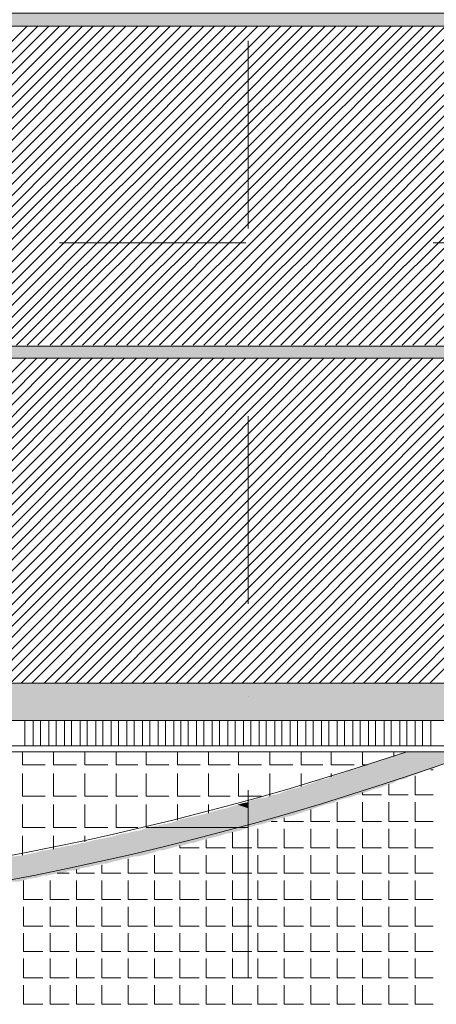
# Model space of a CAD drawing. Header units: metres. Extents: x 5.7 to 89.8, y 4 to 63.5.
# Tile 43 of 74: x 43.4 to 46.7, y 33.1 to 41. Entities that reach past the tile are written whole.
import ezdxf

# ---------------------------------------------------------------- set-up
doc = ezdxf.new("R2010")
doc.units = ezdxf.units.M
doc.header["$MEASUREMENT"] = 0
for name, color, linetype in [('PDF12_ax', 7, 'Continuous'), ('PDF12_hatch-plan', 7, 'Continuous'), ('PDF12_line-estakhr', 7, 'Continuous')]:
    doc.layers.add(name, color=color, linetype=linetype)

msp = doc.modelspace()

# ---------------------------------------------------------------- linework, layer by layer
at = {"layer": 'PDF12_ax', "lineweight": 9}
for points in [[(45.241, 40.8234), (45.241, 39.321)], [(43.7289, 39.2054), (45.2217, 39.2054)], [(45.9729, 39.2054), (45.9729, 39.2054)], [(46.7242, 39.2054), (48.2266, 39.2054)], [(45.241, 38.5697), (45.241, 38.5697)], [(45.241, 37.8185), (45.241, 36.316)], [(45.241, 35.5744), (45.241, 35.5744)], [(45.241, 34.8232), (45.241, 33.3207)]]:
    msp.add_lwpolyline(points, dxfattribs=at)
at = {"layer": 'PDF12_hatch-plan', "lineweight": 18}
for points in [[(40.9069, 38.3868), (43.4688, 40.939)], [(40.9936, 38.3868), (43.5555, 40.939)], [(41.0803, 38.3868), (43.6422, 40.939)], [(41.1766, 38.3868), (43.7289, 40.939)], [(41.2633, 38.3868), (43.8155, 40.939)], [(41.35, 38.3868), (43.9119, 40.939)], [(41.4366, 38.3868), (43.9985, 40.939)], [(41.5233, 38.3868), (44.0852, 40.939)], [(41.6196, 38.3868), (44.1719, 40.939)], [(41.7063, 38.3868), (44.2586, 40.939)], [(41.793, 38.3868), (44.3549, 40.939)], [(41.8797, 38.3868), (44.4416, 40.939)], [(41.9663, 38.3868), (44.5282, 40.939)], [(42.053, 38.3868), (44.6149, 40.939)], [(42.1493, 38.3868), (44.7016, 40.939)], [(42.236, 38.3868), (44.7883, 40.939)], [(42.3227, 38.3868), (44.8846, 40.939)], [(42.4094, 38.3868), (44.9713, 40.939)], [(42.4961, 38.3868), (45.058, 40.939)], [(42.5827, 38.3868), (45.1446, 40.939)], [(42.6791, 38.3868), (45.2313, 40.939)], [(42.7657, 38.3868), (45.318, 40.939)], [(42.8524, 38.3868), (45.4143, 40.939)], [(42.9391, 38.3868), (45.501, 40.939)], [(43.0258, 38.3868), (45.5877, 40.939)], [(43.1221, 38.3868), (45.6744, 40.939)], [(43.2088, 38.3868), (45.761, 40.939)], [(43.2955, 38.3868), (45.8574, 40.939)], [(43.3821, 38.3868), (45.944, 40.939)], [(43.4688, 38.3868), (46.0307, 40.939)], [(43.5555, 38.3868), (46.1174, 40.939)], [(43.6518, 38.3868), (46.2041, 40.939)], [(43.7385, 38.3868), (46.2908, 40.939)], [(43.8252, 38.3868), (46.3871, 40.939)], [(43.9119, 38.3868), (46.4738, 40.939)], [(43.9985, 38.3868), (46.5604, 40.939)], [(44.0852, 38.3868), (46.6471, 40.939)], [(44.1815, 38.3868), (46.7338, 40.939)], [(44.2682, 38.3868), (46.8205, 40.939)], [(44.3549, 38.3868), (46.9168, 40.939)], [(44.4416, 38.3868), (47.0035, 40.939)], [(44.5282, 38.3868), (47.0901, 40.939)], [(44.6246, 38.3868), (47.1768, 40.939)], [(44.7112, 38.3868), (47.2635, 40.939)], [(44.7979, 38.3868), (47.3598, 40.939)], [(44.8846, 38.3868), (47.4465, 40.939)], [(44.9713, 38.3868), (47.5332, 40.939)], [(45.058, 38.3868), (47.6199, 40.939)], [(45.1543, 38.3868), (47.7065, 40.939)], [(45.241, 38.3868), (47.7932, 40.939)], [(45.3276, 38.3868), (47.8895, 40.939)], [(45.4143, 38.3868), (47.9762, 40.939)], [(45.501, 38.3868), (48.0629, 40.939)], [(45.5877, 38.3868), (48.1496, 40.939)], [(45.684, 38.3868), (48.2363, 40.939)], [(45.7707, 38.3868), (48.3229, 40.939)], [(45.8574, 38.3868), (48.4193, 40.939)], [(45.944, 38.3868), (48.5059, 40.939)], [(46.0307, 38.3868), (48.5926, 40.939)], [(46.127, 38.3868), (48.6793, 40.939)], [(46.2137, 38.3868), (48.766, 40.939)], [(46.3004, 38.3868), (48.8623, 40.939)], [(46.3871, 38.3868), (48.949, 40.939)], [(46.4738, 38.3868), (49.0356, 40.939)], [(46.5604, 38.3868), (49.1223, 40.939)], [(46.6567, 38.3868), (49.209, 40.939)], [(46.7434, 38.3868), (49.2957, 40.939)], [(40.8588, 35.6804), (43.4592, 38.2808)], [(40.9454, 35.6804), (43.5459, 38.2808)], [(41.0418, 35.6804), (43.6325, 38.2808)], [(41.1284, 35.6804), (43.7192, 38.2808)], [(41.2151, 35.6804), (43.8155, 38.2808)], [(41.3018, 35.6804), (43.9022, 38.2808)], [(41.3885, 35.6804), (43.9889, 38.2808)], [(41.4752, 35.6804), (44.0756, 38.2808)], [(41.5715, 35.6804), (44.1623, 38.2808)], [(41.6582, 35.6804), (44.2489, 38.2808)], [(41.7448, 35.6804), (44.3453, 38.2808)], [(41.8315, 35.6804), (44.4319, 38.2808)], [(41.9182, 35.6804), (44.5186, 38.2808)], [(42.0049, 35.6804), (44.6053, 38.2808)], [(42.1012, 35.6804), (44.692, 38.2808)], [(42.1879, 35.6804), (44.7787, 38.2808)], [(42.2745, 35.6804), (44.875, 38.2808)], [(42.3612, 35.6804), (44.9617, 38.2808)], [(42.4479, 35.6804), (45.0483, 38.2808)], [(42.5442, 35.6804), (45.135, 38.2808)], [(42.6309, 35.6804), (45.2217, 38.2808)], [(42.7176, 35.6804), (45.318, 38.2808)], [(42.8043, 35.6804), (45.4047, 38.2808)], [(42.8909, 35.6804), (45.4914, 38.2808)], [(42.9776, 35.6804), (45.578, 38.2808)], [(43.0739, 35.6804), (45.6647, 38.2808)], [(43.1606, 35.6804), (45.7514, 38.2808)], [(43.2473, 35.6804), (45.8477, 38.2808)], [(43.334, 35.6804), (45.9344, 38.2808)], [(43.4207, 35.6804), (46.0211, 38.2808)], [(43.5073, 35.6804), (46.1078, 38.2808)], [(43.6037, 35.6804), (46.1944, 38.2808)], [(43.6903, 35.6804), (46.2811, 38.2808)], [(43.777, 35.6804), (46.3774, 38.2808)], [(43.8637, 35.6804), (46.4641, 38.2808)], [(43.9504, 35.6804), (46.5508, 38.2808)], [(44.0467, 35.6804), (46.6375, 38.2808)], [(44.1334, 35.6804), (46.7242, 38.2808)], [(44.22, 35.6804), (46.8205, 38.2808)], [(44.3067, 35.6804), (46.9072, 38.2808)], [(44.3934, 35.6804), (46.9938, 38.2808)], [(44.4801, 35.6804), (47.0805, 38.2808)], [(44.5764, 35.6804), (47.1672, 38.2808)], [(44.6631, 35.6804), (47.2539, 38.2808)], [(44.7498, 35.6804), (47.3502, 38.2808)], [(44.8364, 35.6804), (47.4369, 38.2808)], [(44.9231, 35.6804), (47.5236, 38.2808)], [(45.0098, 35.6804), (47.6102, 38.2808)], [(45.1061, 35.6804), (47.6969, 38.2808)], [(45.1928, 35.6804), (47.7836, 38.2808)], [(45.2795, 35.6804), (47.8799, 38.2808)], [(45.3662, 35.6804), (47.9666, 38.2808)], [(45.4528, 35.6804), (48.0533, 38.2808)], [(45.5492, 35.6804), (48.1399, 38.2808)], [(45.6358, 35.6804), (48.2266, 38.2808)], [(45.7225, 35.6804), (48.3229, 38.2808)], [(45.8092, 35.6804), (48.4096, 38.2808)], [(45.8959, 35.6804), (48.4963, 38.2808)], [(45.9826, 35.6804), (48.583, 38.2808)], [(46.0789, 35.6804), (48.6697, 38.2808)], [(46.1656, 35.6804), (48.7563, 38.2808)], [(46.2522, 35.6804), (48.8527, 38.2808)], [(46.3389, 35.6804), (48.9393, 38.2808)], [(46.4256, 35.6804), (49.026, 38.2808)], [(46.5219, 35.6804), (49.1127, 38.2808)], [(46.6086, 35.6804), (49.1994, 38.2808)], [(46.6953, 35.6804), (49.2957, 38.2808)], [(43.4496, 35.1796), (43.4496, 35.3818)], [(43.517, 35.1796), (43.517, 35.3818)], [(43.5748, 35.1796), (43.5748, 35.3818)], [(43.6422, 35.1796), (43.6422, 35.3818)], [(43.7, 35.1796), (43.7, 35.3818)], [(43.7674, 35.1796), (43.7674, 35.3818)], [(43.8252, 35.1796), (43.8252, 35.3818)], [(43.8926, 35.1796), (43.8926, 35.3818)], [(43.9504, 35.1796), (43.9504, 35.3818)], [(44.0178, 35.1796), (44.0178, 35.3818)], [(44.0756, 35.1796), (44.0756, 35.3818)], [(44.143, 35.1796), (44.143, 35.3818)], [(44.2008, 35.1796), (44.2008, 35.3818)], [(44.2682, 35.1796), (44.2682, 35.3818)], [(44.326, 35.1796), (44.326, 35.3818)], [(44.3934, 35.1796), (44.3934, 35.3818)], [(44.4512, 35.1796), (44.4512, 35.3818)], [(44.5186, 35.1796), (44.5186, 35.3818)], [(44.5764, 35.1796), (44.5764, 35.3818)], [(44.6438, 35.1796), (44.6438, 35.3818)], [(44.7016, 35.1796), (44.7016, 35.3818)], [(44.7594, 35.1796), (44.7594, 35.3818)], [(44.8268, 35.1796), (44.8268, 35.3818)], [(44.8846, 35.1796), (44.8846, 35.3818)], [(44.952, 35.1796), (44.952, 35.3818)], [(45.0098, 35.1796), (45.0098, 35.3818)], [(45.0772, 35.1796), (45.0772, 35.3818)], [(45.135, 35.1796), (45.135, 35.3818)], [(45.2024, 35.1796), (45.2024, 35.3818)], [(45.2602, 35.1796), (45.2602, 35.3818)], [(45.3276, 35.1796), (45.3276, 35.3818)], [(45.3854, 35.1796), (45.3854, 35.3818)], [(45.4528, 35.1796), (45.4528, 35.3818)], [(45.5106, 35.1796), (45.5106, 35.3818)], [(45.578, 35.1796), (45.578, 35.3818)], [(45.6358, 35.1796), (45.6358, 35.3818)], [(45.7033, 35.1796), (45.7033, 35.3818)], [(45.761, 35.1796), (45.761, 35.3818)], [(45.8285, 35.1796), (45.8285, 35.3818)], [(45.8862, 35.1796), (45.8862, 35.3818)], [(45.9537, 35.1796), (45.9537, 35.3818)], [(46.0115, 35.1796), (46.0115, 35.3818)], [(46.0789, 35.1796), (46.0789, 35.3818)], [(46.1367, 35.1796), (46.1367, 35.3818)], [(46.2041, 35.1796), (46.2041, 35.3818)], [(46.2619, 35.1796), (46.2619, 35.3818)], [(46.3293, 35.1796), (46.3293, 35.3818)], [(46.3871, 35.1796), (46.3871, 35.3818)], [(46.4545, 35.1796), (46.4545, 35.3818)], [(46.5123, 35.1796), (46.5123, 35.3818)], [(46.5797, 35.1796), (46.5797, 35.3818)], [(46.6375, 35.1796), (46.6375, 35.3818)], [(46.7049, 35.1796), (46.7049, 35.3818)], [(43.4303, 35.1314), (43.4303, 35.0255), (43.6133, 35.0255)], [(43.6807, 35.1314), (43.6807, 35.0255), (43.8637, 35.0255)], [(43.9311, 35.1314), (43.9311, 35.0255), (44.1141, 35.0255)], [(44.1815, 35.1314), (44.1815, 35.0255), (44.3549, 35.0255)], [(44.4223, 35.1314), (44.4223, 35.0255), (44.6053, 35.0255)], [(44.6727, 35.1314), (44.6727, 35.0255), (44.8557, 35.0255)], [(44.9231, 35.1314), (44.9231, 35.0255), (45.0965, 35.0255)], [(45.1639, 35.1314), (45.1639, 35.0255), (45.241, 35.0255), (45.3469, 35.0255)], [(45.4143, 35.1314), (45.4143, 35.0255), (45.5973, 35.0255)], [(45.6647, 35.1314), (45.6647, 35.0255), (45.8381, 35.0255)], [(45.9055, 35.1314), (45.9055, 35.0255), (46.0885, 35.0255)], [(46.1559, 35.1314), (46.1559, 35.0255), (46.1944, 35.0255)], [(46.4063, 35.0929), (46.4063, 35.1314)], [(43.4303, 34.958), (43.4303, 34.7751), (43.6133, 34.7751)], [(43.6807, 34.958), (43.6807, 34.7751), (43.8637, 34.7751)], [(43.9311, 34.958), (43.9311, 34.7751), (44.1141, 34.7751)], [(44.1815, 34.958), (44.1815, 34.7751), (44.3549, 34.7751)], [(44.4223, 34.958), (44.4223, 34.7751), (44.6053, 34.7751)], [(44.6727, 34.958), (44.6727, 34.7751), (44.8557, 34.7751)], [(44.9231, 34.958), (44.9231, 34.7751), (45.0965, 34.7751)], [(45.1639, 34.958), (45.1639, 34.7751), (45.241, 34.7751), (45.3469, 34.7751)], [(45.4143, 34.7751), (45.4143, 34.958)], [(45.6647, 34.8521), (45.6647, 34.958)], [(45.9055, 34.9292), (45.9055, 34.958)], [(46.5797, 34.9388), (46.5797, 34.7847), (46.7242, 34.7847)], [(46.7049, 34.9869), (46.7242, 34.9869)], [(46.3678, 34.8714), (46.3678, 34.7847), (46.5219, 34.7847)], [(46.1559, 34.8039), (46.1559, 34.7847), (46.31, 34.7847)], [(43.4303, 34.7076), (43.4303, 34.5246), (43.6133, 34.5246)], [(43.6807, 34.7076), (43.6807, 34.5246), (43.8637, 34.5246)], [(43.9311, 34.7076), (43.9311, 34.5246), (44.1141, 34.5246)], [(44.1815, 34.7076), (44.1815, 34.5246), (44.3549, 34.5246)], [(44.4223, 34.7076), (44.4223, 34.5246), (44.4705, 34.5246)], [(44.6727, 34.5824), (44.6727, 34.7076)], [(44.9231, 34.6402), (44.9231, 34.7076)], [(45.1639, 34.7076), (45.1639, 34.7076)], [(45.9537, 34.7269), (45.9537, 34.5728), (46.0981, 34.5728)], [(46.1559, 34.7269), (46.1559, 34.5728), (46.31, 34.5728)], [(46.3678, 34.7269), (46.3678, 34.5728), (46.5219, 34.5728)], [(46.5797, 34.7269), (46.5797, 34.5728), (46.7242, 34.5728)], [(45.7418, 34.6691), (45.7418, 34.5728), (45.8959, 34.5728)], [(45.4239, 34.5728), (45.4721, 34.5728)], [(45.5299, 34.6017), (45.5299, 34.5728), (45.684, 34.5728)], [(43.4303, 34.3031), (43.4303, 34.4572)], [(43.6807, 34.3513), (43.6807, 34.4572)], [(43.9311, 34.4091), (43.9311, 34.4572)], [(44.1815, 34.4572), (44.1815, 34.4572)], [(45.1158, 34.4861), (45.1158, 34.3609), (45.241, 34.3609), (45.2699, 34.3609)], [(45.318, 34.515), (45.318, 34.3609), (45.4721, 34.3609)], [(45.5299, 34.515), (45.5299, 34.3609), (45.684, 34.3609)], [(45.7418, 34.515), (45.7418, 34.3609), (45.8959, 34.3609)], [(45.9537, 34.515), (45.9537, 34.3609), (46.0981, 34.3609)], [(46.1559, 34.515), (46.1559, 34.3609), (46.31, 34.3609)], [(46.3678, 34.515), (46.3678, 34.3609), (46.5219, 34.3609)], [(46.5797, 34.515), (46.5797, 34.3609), (46.7242, 34.3609)], [(44.692, 34.3802), (44.692, 34.3609), (44.8461, 34.3609)], [(44.9039, 34.4283), (44.9039, 34.3609), (45.058, 34.3609)], [(44.4897, 34.3031), (44.4897, 34.1587), (44.6342, 34.1587)], [(44.692, 34.3031), (44.692, 34.1587), (44.8461, 34.1587)], [(44.9039, 34.3031), (44.9039, 34.1587), (45.058, 34.1587)], [(45.1158, 34.3031), (45.1158, 34.1587), (45.241, 34.1587), (45.2699, 34.1587)], [(45.318, 34.3031), (45.318, 34.1587), (45.4721, 34.1587)], [(45.5299, 34.3031), (45.5299, 34.1587), (45.684, 34.1587)], [(45.7418, 34.3031), (45.7418, 34.1587), (45.8959, 34.1587)], [(45.9537, 34.3031), (45.9537, 34.1587), (46.0981, 34.1587)], [(46.1559, 34.3031), (46.1559, 34.1587), (46.31, 34.1587)], [(46.3678, 34.3031), (46.3678, 34.1587), (46.5219, 34.1587)], [(46.5797, 34.3031), (46.5797, 34.1587), (46.7242, 34.1587)], [(44.066, 34.2261), (44.066, 34.1587), (44.22, 34.1587)], [(44.2778, 34.2742), (44.2778, 34.1587), (44.4319, 34.1587)], [(43.7096, 34.1587), (43.8059, 34.1587)], [(43.8637, 34.1875), (43.8637, 34.1587), (44.0082, 34.1587)], [(43.4399, 34.1009), (43.4399, 33.9468), (43.594, 33.9468)], [(43.6518, 34.1009), (43.6518, 33.9468), (43.8059, 33.9468)], [(43.8637, 34.1009), (43.8637, 33.9468), (44.0082, 33.9468)], [(44.066, 34.1009), (44.066, 33.9468), (44.22, 33.9468)], [(44.2778, 34.1009), (44.2778, 33.9468), (44.4319, 33.9468)], [(44.4897, 34.1009), (44.4897, 33.9468), (44.6342, 33.9468)], [(44.692, 34.1009), (44.692, 33.9468), (44.8461, 33.9468)], [(44.9039, 34.1009), (44.9039, 33.9468), (45.058, 33.9468)], [(45.1158, 34.1009), (45.1158, 33.9468), (45.241, 33.9468), (45.2699, 33.9468)], [(45.318, 34.1009), (45.318, 33.9468), (45.4721, 33.9468)], [(45.5299, 34.1009), (45.5299, 33.9468), (45.684, 33.9468)], [(45.7418, 34.1009), (45.7418, 33.9468), (45.8959, 33.9468)], [(45.9537, 34.1009), (45.9537, 33.9468), (46.0981, 33.9468)], [(46.1559, 34.1009), (46.1559, 33.9468), (46.31, 33.9468)], [(46.3678, 34.1009), (46.3678, 33.9468), (46.5219, 33.9468)], [(46.5797, 34.1009), (46.5797, 33.9468), (46.7242, 33.9468)], [(43.4399, 33.889), (43.4399, 33.7349), (43.594, 33.7349)], [(43.6518, 33.889), (43.6518, 33.7349), (43.8059, 33.7349)], [(43.8637, 33.889), (43.8637, 33.7349), (44.0082, 33.7349)], [(44.066, 33.889), (44.066, 33.7349), (44.22, 33.7349)], [(44.2778, 33.889), (44.2778, 33.7349), (44.4319, 33.7349)], [(44.4897, 33.889), (44.4897, 33.7349), (44.6342, 33.7349)], [(44.692, 33.889), (44.692, 33.7349), (44.8461, 33.7349)], [(44.9039, 33.889), (44.9039, 33.7349), (45.058, 33.7349)], [(45.1158, 33.889), (45.1158, 33.7349), (45.241, 33.7349), (45.2699, 33.7349)], [(45.318, 33.889), (45.318, 33.7349), (45.4721, 33.7349)], [(45.5299, 33.889), (45.5299, 33.7349), (45.684, 33.7349)], [(45.7418, 33.889), (45.7418, 33.7349), (45.8959, 33.7349)], [(45.9537, 33.889), (45.9537, 33.7349), (46.0981, 33.7349)], [(46.1559, 33.889), (46.1559, 33.7349), (46.31, 33.7349)], [(46.3678, 33.889), (46.3678, 33.7349), (46.5219, 33.7349)], [(46.5797, 33.889), (46.5797, 33.7349), (46.7242, 33.7349)], [(43.4399, 33.6771), (43.4399, 33.5326), (43.594, 33.5326)], [(43.6518, 33.6771), (43.6518, 33.5326), (43.8059, 33.5326)], [(43.8637, 33.6771), (43.8637, 33.5326), (44.0082, 33.5326)], [(44.066, 33.6771), (44.066, 33.5326), (44.22, 33.5326)], [(44.2778, 33.6771), (44.2778, 33.5326), (44.4319, 33.5326)], [(44.4897, 33.6771), (44.4897, 33.5326), (44.6342, 33.5326)], [(44.692, 33.6771), (44.692, 33.5326), (44.8461, 33.5326)], [(44.9039, 33.6771), (44.9039, 33.5326), (45.058, 33.5326)], [(45.1158, 33.6771), (45.1158, 33.5326), (45.241, 33.5326), (45.2699, 33.5326)], [(45.318, 33.6771), (45.318, 33.5326), (45.4721, 33.5326)], [(45.5299, 33.6771), (45.5299, 33.5326), (45.684, 33.5326)], [(45.7418, 33.6771), (45.7418, 33.5326), (45.8959, 33.5326)], [(45.9537, 33.6771), (45.9537, 33.5326), (46.0981, 33.5326)], [(46.1559, 33.6771), (46.1559, 33.5326), (46.31, 33.5326)], [(46.3678, 33.6771), (46.3678, 33.5326), (46.5219, 33.5326)], [(46.5797, 33.6771), (46.5797, 33.5326), (46.7242, 33.5326)], [(43.4399, 33.4748), (43.4399, 33.3207), (43.594, 33.3207)], [(43.6518, 33.4748), (43.6518, 33.3207), (43.8059, 33.3207)], [(43.8637, 33.4748), (43.8637, 33.3207), (44.0082, 33.3207)], [(44.066, 33.4748), (44.066, 33.3207), (44.22, 33.3207)], [(44.2778, 33.4748), (44.2778, 33.3207), (44.4319, 33.3207)], [(44.4897, 33.4748), (44.4897, 33.3207), (44.6342, 33.3207)], [(44.692, 33.4748), (44.692, 33.3207), (44.8461, 33.3207)], [(44.9039, 33.4748), (44.9039, 33.3207), (45.058, 33.3207)], [(45.1158, 33.4748), (45.1158, 33.3207), (45.241, 33.3207), (45.2699, 33.3207)], [(45.318, 33.4748), (45.318, 33.3207), (45.4721, 33.3207)], [(45.5299, 33.4748), (45.5299, 33.3207), (45.684, 33.3207)], [(45.7418, 33.4748), (45.7418, 33.3207), (45.8959, 33.3207)], [(45.9537, 33.4748), (45.9537, 33.3207), (46.0981, 33.3207)], [(46.1559, 33.4748), (46.1559, 33.3207), (46.31, 33.3207)], [(46.3678, 33.4748), (46.3678, 33.3207), (46.5219, 33.3207)], [(46.5797, 33.4748), (46.5797, 33.3207), (46.7242, 33.3207)], [(43.4399, 33.263), (43.4399, 33.1089), (43.594, 33.1089)], [(43.6518, 33.263), (43.6518, 33.1089), (43.8059, 33.1089)], [(43.8637, 33.263), (43.8637, 33.1089), (44.0082, 33.1089)], [(44.066, 33.263), (44.066, 33.1089), (44.22, 33.1089)], [(44.2778, 33.263), (44.2778, 33.1089), (44.4319, 33.1089)], [(44.4897, 33.263), (44.4897, 33.1089), (44.6342, 33.1089)], [(44.692, 33.263), (44.692, 33.1089), (44.8461, 33.1089)], [(44.9039, 33.263), (44.9039, 33.1089), (45.058, 33.1089)], [(45.1158, 33.263), (45.1158, 33.1089), (45.241, 33.1089), (45.2699, 33.1089)], [(45.318, 33.263), (45.318, 33.1089), (45.4721, 33.1089)], [(45.5299, 33.263), (45.5299, 33.1089), (45.684, 33.1089)], [(45.7418, 33.263), (45.7418, 33.1089), (45.8959, 33.1089)], [(45.9537, 33.263), (45.9537, 33.1089), (46.0981, 33.1089)], [(46.1559, 33.263), (46.1559, 33.1089), (46.31, 33.1089)], [(46.3678, 33.263), (46.3678, 33.1089), (46.5219, 33.1089)], [(46.5797, 33.263), (46.5797, 33.1089), (46.7242, 33.1089)]]:
    msp.add_lwpolyline(points, dxfattribs=at)
at = {"layer": 'PDF12_hatch-plan', "lineweight": 0}
msp.add_lwpolyline([(45.241, 34.5246), (44.4416, 34.5246), (45.241, 34.5246)], dxfattribs=at)
msp.add_lwpolyline([(45.241, 34.5246), (45.241, 34.5246), (45.241, 34.5246)], close=True, dxfattribs=at)
at = {"layer": 'PDF12_hatch-plan', "transparency": 33554559}
for points in [[(26.9609, 40.939), (50.7211, 40.939), (26.9609, 41.045)], [(50.7211, 40.939), (26.9609, 41.045), (50.7211, 41.045)], [(26.9609, 38.2808), (50.7211, 38.2808), (26.9609, 38.3771)], [(50.7211, 38.2808), (26.9609, 38.3771), (50.7211, 38.3771)], [(39.2407, 35.6322), (51.7516, 35.6322), (39.2407, 35.6804)], [(51.7516, 35.6322), (39.2407, 35.6804), (51.7709, 35.6804)], [(39.2407, 35.5263), (51.665, 35.5263), (39.2407, 35.6322)], [(51.665, 35.5263), (39.2407, 35.6322), (51.7516, 35.6322)], [(39.2407, 35.4492), (51.5687, 35.4492), (39.2407, 35.5263)], [(51.5687, 35.4492), (39.2407, 35.5263), (51.665, 35.5263)], [(39.2407, 35.4011), (51.4434, 35.4011), (39.2407, 35.4492)], [(51.4434, 35.4011), (39.2407, 35.4492), (51.5687, 35.4492)], [(39.2407, 35.3818), (51.3182, 35.3818), (39.2407, 35.4011)], [(51.3182, 35.3818), (39.2407, 35.4011), (51.4434, 35.4011)], [(46.3485, 35.0736), (46.936, 35.0736), (46.3871, 35.0929)], [(46.3871, 35.0929), (46.9649, 35.0929), (46.4256, 35.1025)], [(46.936, 35.0736), (46.3871, 35.0929), (46.9649, 35.0929)], [(46.4256, 35.1025), (47.0035, 35.1025), (46.5026, 35.1314)], [(46.9649, 35.0929), (46.4256, 35.1025), (47.0035, 35.1025)], [(47.0035, 35.1025), (46.5026, 35.1314), (47.0805, 35.1314)], [(46.1174, 34.9966), (46.7242, 34.9966), (46.1367, 35.0062)], [(46.1367, 35.0062), (46.7434, 35.0062), (46.1944, 35.0255)], [(46.7242, 34.9966), (46.1367, 35.0062), (46.7434, 35.0062)], [(46.1944, 35.0255), (46.7916, 35.0255), (46.2619, 35.0447)], [(46.7434, 35.0062), (46.1944, 35.0255), (46.7916, 35.0255)], [(46.2619, 35.0447), (46.859, 35.0447), (46.2715, 35.0544)], [(46.7916, 35.0255), (46.2619, 35.0447), (46.859, 35.0447)], [(46.2715, 35.0544), (46.8686, 35.0544), (46.3485, 35.0736)], [(46.859, 35.0447), (46.2715, 35.0544), (46.8686, 35.0544)], [(46.8686, 35.0544), (46.3485, 35.0736), (46.936, 35.0736)], [(45.8862, 34.9195), (46.5123, 34.9195), (45.8959, 34.9292)], [(45.8959, 34.9292), (46.5219, 34.9292), (45.9633, 34.9484)], [(46.5123, 34.9195), (45.8959, 34.9292), (46.5219, 34.9292)], [(45.9633, 34.9484), (46.5797, 34.9484), (46.0211, 34.9677)], [(46.5219, 34.9292), (45.9633, 34.9484), (46.5797, 34.9484)], [(46.0211, 34.9677), (46.6278, 34.9677), (46.0403, 34.9773)], [(46.5797, 34.9484), (46.0211, 34.9677), (46.6278, 34.9677)], [(46.0403, 34.9773), (46.6567, 34.9773), (46.1174, 34.9966)], [(46.6278, 34.9677), (46.0403, 34.9773), (46.6567, 34.9773)], [(46.6567, 34.9773), (46.1174, 34.9966), (46.7242, 34.9966)], [(45.6455, 34.8425), (46.3004, 34.8425), (45.7225, 34.8714)], [(45.7225, 34.8714), (46.3678, 34.8714), (45.761, 34.881)], [(46.3004, 34.8425), (45.7225, 34.8714), (46.3678, 34.8714)], [(45.761, 34.881), (46.4063, 34.881), (45.7996, 34.9003)], [(46.3678, 34.8714), (45.761, 34.881), (46.4063, 34.881)], [(45.7996, 34.9003), (46.4352, 34.9003), (45.8862, 34.9195)], [(46.4063, 34.881), (45.7996, 34.9003), (46.4352, 34.9003)], [(46.4352, 34.9003), (45.8862, 34.9195), (46.5123, 34.9195)], [(45.318, 34.7558), (46.0115, 34.7558), (45.3854, 34.7654)], [(45.3854, 34.7654), (46.0596, 34.7654), (45.4047, 34.7751)], [(46.0115, 34.7558), (45.3854, 34.7654), (46.0596, 34.7654)], [(45.4047, 34.7751), (46.0789, 34.7751), (45.4817, 34.7943)], [(46.0596, 34.7654), (45.4047, 34.7751), (46.0789, 34.7751)], [(45.4817, 34.7943), (46.1559, 34.7943), (45.5106, 34.8039)], [(46.0789, 34.7751), (45.4817, 34.7943), (46.1559, 34.7943)], [(45.5106, 34.8039), (46.1752, 34.8039), (45.5588, 34.8232)], [(46.1559, 34.7943), (45.5106, 34.8039), (46.1752, 34.8039)], [(45.5588, 34.8232), (46.2233, 34.8232), (45.6358, 34.8425)], [(46.1752, 34.8039), (45.5588, 34.8232), (46.2233, 34.8232)], [(45.6358, 34.8425), (46.2908, 34.8425), (45.6455, 34.8425)], [(46.2233, 34.8232), (45.6358, 34.8425), (46.2908, 34.8425)], [(46.2908, 34.8425), (45.6455, 34.8425), (46.3004, 34.8425)], [(45.0676, 34.6787), (45.241, 34.6787), (45.1543, 34.7076)], [(45.1543, 34.7076), (45.241, 34.7076), (45.1928, 34.7173)], [(45.241, 34.6787), (45.1543, 34.7076), (45.241, 34.7076)], [(45.241, 34.7269), (45.1928, 34.7173), (45.241, 34.7173)], [(45.241, 34.7076), (45.1928, 34.7173), (45.241, 34.7173)], [(45.241, 34.7269), (45.9344, 34.7269), (45.2506, 34.7365)], [(45.241, 34.698), (45.8285, 34.698), (45.241, 34.7269)], [(45.8285, 34.698), (45.241, 34.7269), (45.9344, 34.7269)], [(45.241, 34.6595), (45.7129, 34.6595), (45.241, 34.698)], [(45.7129, 34.6595), (45.241, 34.698), (45.8285, 34.698)], [(45.2506, 34.7365), (45.944, 34.7365), (45.318, 34.7558)], [(45.9344, 34.7269), (45.2506, 34.7365), (45.944, 34.7365)], [(45.944, 34.7365), (45.318, 34.7558), (46.0115, 34.7558)], [(44.7112, 34.5921), (45.241, 34.5921), (44.7979, 34.6113)], [(44.7979, 34.6113), (45.241, 34.6113), (44.8846, 34.6306)], [(45.241, 34.5921), (44.7979, 34.6113), (45.241, 34.6113)], [(44.8846, 34.6306), (45.241, 34.6306), (44.9809, 34.6595)], [(45.241, 34.6113), (44.8846, 34.6306), (45.241, 34.6306)], [(44.9809, 34.6595), (45.241, 34.6595), (45.0676, 34.6787)], [(45.241, 34.6306), (44.9809, 34.6595), (45.241, 34.6595)], [(45.241, 34.6595), (45.0676, 34.6787), (45.241, 34.6787)], [(45.241, 34.621), (45.5973, 34.621), (45.241, 34.6595)], [(45.5973, 34.621), (45.241, 34.6595), (45.7129, 34.6595)], [(45.241, 34.5921), (45.4817, 34.5921), (45.241, 34.621)], [(45.4817, 34.5921), (45.241, 34.621), (45.5973, 34.621)], [(44.4416, 34.5246), (45.241, 34.5246), (44.5282, 34.5439)], [(44.5282, 34.5439), (45.241, 34.5439), (44.6246, 34.5632)], [(45.241, 34.5246), (44.5282, 34.5439), (45.241, 34.5439)], [(44.6246, 34.5632), (45.241, 34.5632), (44.7112, 34.5921)], [(45.241, 34.5439), (44.6246, 34.5632), (45.241, 34.5632)], [(45.241, 34.5632), (44.7112, 34.5921), (45.241, 34.5921)], [(45.241, 34.5535), (45.3565, 34.5535), (45.241, 34.5921)], [(45.3565, 34.5535), (45.241, 34.5921), (45.4817, 34.5921)], [(45.3565, 34.5535), (45.241, 34.5535), (45.241, 34.5246)], [(45.241, 34.5535), (45.241, 34.5246), (45.241, 34.5246)], [(44.1334, 34.4476), (44.9713, 34.4476), (44.1719, 34.4572)], [(44.1719, 34.4572), (45.0098, 34.4572), (44.2393, 34.4765)], [(44.9713, 34.4476), (44.1719, 34.4572), (45.0098, 34.4572)], [(44.2393, 34.4765), (45.0676, 34.4765), (44.2586, 34.4765)], [(45.0098, 34.4572), (44.2393, 34.4765), (45.0676, 34.4765)], [(44.2586, 34.4765), (45.0869, 34.4765), (44.3356, 34.4957)], [(45.0676, 34.4765), (44.2586, 34.4765), (45.0869, 34.4765)], [(44.3356, 34.4957), (45.1543, 34.4957), (44.3549, 34.4957)], [(45.0869, 34.4765), (44.3356, 34.4957), (45.1543, 34.4957)], [(44.3549, 34.4957), (45.1639, 34.4957), (44.4416, 34.5246)], [(45.1543, 34.4957), (44.3549, 34.4957), (45.1639, 34.4957)], [(45.241, 34.5246), (45.241, 34.5246), (44.4416, 34.5246)], [(45.1639, 34.4957), (44.4416, 34.5246), (45.241, 34.5246)], [(43.7192, 34.3609), (44.6246, 34.3609), (43.8059, 34.3802)], [(43.8059, 34.3802), (44.7016, 34.3802), (43.8155, 34.3802)], [(44.6246, 34.3609), (43.8059, 34.3802), (44.7016, 34.3802)], [(43.8155, 34.3802), (44.7112, 34.3802), (43.9022, 34.3994)], [(44.7016, 34.3802), (43.8155, 34.3802), (44.7112, 34.3802)], [(43.9022, 34.3994), (44.7787, 34.3994), (43.9215, 34.3994)], [(44.7112, 34.3802), (43.9022, 34.3994), (44.7787, 34.3994)], [(43.9215, 34.3994), (44.7979, 34.3994), (43.9889, 34.4187)], [(44.7787, 34.3994), (43.9215, 34.3994), (44.7979, 34.3994)], [(43.9889, 34.4187), (44.8557, 34.4187), (44.0274, 34.4283)], [(44.7979, 34.3994), (43.9889, 34.4187), (44.8557, 34.4187)], [(44.0274, 34.4283), (44.8846, 34.4283), (44.0852, 34.438)], [(44.8557, 34.4187), (44.0274, 34.4283), (44.8846, 34.4283)], [(44.0852, 34.438), (44.9328, 34.438), (44.1334, 34.4476)], [(44.8846, 34.4283), (44.0852, 34.438), (44.9328, 34.438)], [(44.9328, 34.438), (44.1334, 34.4476), (44.9713, 34.4476)], [(43.2569, 34.2742), (44.2586, 34.2742), (43.3436, 34.2935)], [(43.3436, 34.2935), (44.326, 34.2935), (43.3725, 34.2935)], [(44.2586, 34.2742), (43.3436, 34.2935), (44.326, 34.2935)], [(43.3725, 34.2935), (44.3549, 34.2935), (43.4399, 34.3031)], [(44.326, 34.2935), (43.3725, 34.2935), (44.3549, 34.2935)], [(43.4399, 34.3031), (44.403, 34.3031), (43.4881, 34.3128)], [(44.3549, 34.2935), (43.4399, 34.3031), (44.403, 34.3031)], [(43.4881, 34.3128), (44.4416, 34.3128), (43.5362, 34.3224)], [(44.403, 34.3031), (43.4881, 34.3128), (44.4416, 34.3128)], [(43.5362, 34.3224), (44.4801, 34.3224), (43.594, 34.3416)], [(44.4416, 34.3128), (43.5362, 34.3224), (44.4801, 34.3224)], [(43.594, 34.3416), (44.5282, 34.3416), (43.6229, 34.3416)], [(44.4801, 34.3224), (43.594, 34.3416), (44.5282, 34.3416)], [(43.6229, 34.3416), (44.5571, 34.3416), (43.7, 34.3609)], [(44.5282, 34.3416), (43.6229, 34.3416), (44.5571, 34.3416)], [(43.7, 34.3609), (43.7192, 34.3609), (44.6246, 34.3609)], [(44.5571, 34.3416), (43.7, 34.3609), (44.6246, 34.3609)], [(43.7192, 34.3609), (44.6246, 34.3609), (44.6246, 34.3609)], [(42.8813, 34.2068), (43.96, 34.2068), (42.9198, 34.2164)], [(42.9198, 34.2164), (43.9889, 34.2164), (42.9776, 34.2261)], [(43.96, 34.2068), (42.9198, 34.2164), (43.9889, 34.2164)], [(42.9776, 34.2261), (44.0371, 34.2261), (43.0354, 34.2357)], [(43.9889, 34.2164), (42.9776, 34.2261), (44.0371, 34.2261)], [(43.0354, 34.2357), (44.0756, 34.2357), (43.0643, 34.2357)], [(44.0371, 34.2261), (43.0354, 34.2357), (44.0756, 34.2357)], [(43.0643, 34.2357), (44.1045, 34.2357), (43.151, 34.255)], [(44.0756, 34.2357), (43.0643, 34.2357), (44.1045, 34.2357)], [(43.151, 34.255), (44.1719, 34.255), (43.1606, 34.255)], [(44.1045, 34.2357), (43.151, 34.255), (44.1719, 34.255)], [(43.1606, 34.255), (44.1815, 34.255), (43.2569, 34.2742)], [(44.1719, 34.255), (43.1606, 34.255), (44.1815, 34.255)], [(44.2489, 34.2742), (44.2489, 34.2742), (43.2569, 34.2742)], [(44.2489, 34.2742), (43.2569, 34.2742), (44.2586, 34.2742)], [(44.1815, 34.255), (43.2569, 34.2742), (44.2489, 34.2742)], [(42.3131, 34.1201), (43.5362, 34.1201), (42.4094, 34.1394)], [(42.4094, 34.1394), (43.6037, 34.1394), (42.4286, 34.1394)], [(43.5362, 34.1201), (42.4094, 34.1394), (43.6037, 34.1394)], [(42.4286, 34.1394), (43.6229, 34.1394), (42.5057, 34.149)], [(43.6037, 34.1394), (42.4286, 34.1394), (43.6229, 34.1394)], [(42.5057, 34.149), (43.6711, 34.149), (42.5539, 34.1587)], [(43.6229, 34.1394), (42.5057, 34.149), (43.6711, 34.149)], [(42.5539, 34.1587), (43.7096, 34.1587), (42.602, 34.1587)], [(43.6711, 34.149), (42.5539, 34.1587), (43.7096, 34.1587)], [(42.602, 34.1587), (43.7481, 34.1587), (42.6791, 34.1779)], [(43.7096, 34.1587), (42.602, 34.1587), (43.7481, 34.1587)], [(42.6791, 34.1779), (43.8059, 34.1779), (42.6983, 34.1779)], [(43.7481, 34.1587), (42.6791, 34.1779), (43.8059, 34.1779)], [(42.6983, 34.1779), (43.8155, 34.1779), (42.785, 34.1875)], [(43.8059, 34.1779), (42.6983, 34.1779), (43.8155, 34.1779)], [(42.785, 34.1875), (43.8926, 34.1875), (42.7946, 34.1972)], [(43.8155, 34.1779), (42.785, 34.1875), (43.8926, 34.1875)], [(42.7946, 34.1972), (43.8926, 34.1972), (42.8813, 34.2068)], [(43.8926, 34.1875), (42.7946, 34.1972), (43.8926, 34.1972)], [(43.8926, 34.1972), (42.8813, 34.2068), (43.96, 34.2068)], [(42.1782, 34.1009), (43.4399, 34.1009), (42.2264, 34.1105)], [(43.4014, 34.0912), (42.1782, 34.1009), (43.4399, 34.1009)], [(42.2264, 34.1105), (43.4688, 34.1105), (42.3034, 34.1201)], [(43.4399, 34.1009), (42.2264, 34.1105), (43.4688, 34.1105)], [(42.3034, 34.1201), (43.5266, 34.1201), (42.3131, 34.1201)], [(43.4688, 34.1105), (42.3034, 34.1201), (43.5266, 34.1201)], [(43.5266, 34.1201), (42.3131, 34.1201), (43.5362, 34.1201)]]:
    msp.add_solid(points, dxfattribs=at)
at = {"layer": 'PDF12_line-estakhr', "lineweight": 18}
for points in [[(27.0669, 40.939), (27.0669, 40.7849), (26.9609, 40.7849), (26.9609, 41.1991), (27.0669, 41.1991), (27.0669, 41.045), (50.6248, 41.045), (50.6248, 41.1991), (50.7211, 41.1991), (50.7211, 40.7849), (50.6248, 40.7849), (50.6248, 40.939)], [(27.0669, 38.2808), (27.0669, 38.1267), (26.9609, 38.1267), (26.9609, 38.5409), (27.0669, 38.5409), (27.0669, 38.3771), (50.6248, 38.3771), (50.6248, 38.5409), (50.7211, 38.5409), (50.7211, 38.1267), (50.6248, 38.1267), (50.6248, 38.2808)]]:
    msp.add_lwpolyline(points, close=True, dxfattribs=at)
for points in [[(51.3182, 35.6804), (26.5179, 35.6804)], [(51.3182, 35.3818), (26.5179, 35.3818)], [(51.3182, 35.1796), (26.5179, 35.1796)], [(51.3182, 35.1314), (26.5179, 35.1314)]]:
    msp.add_lwpolyline(points, dxfattribs=at)
for centre, radius, start, end in [((38.8651, 57.7682), 24.0815, 250.05302, 289.94698), ((38.8699, 57.8293), 23.9499, 251.39164, 288.60836)]:
    msp.add_arc(centre, radius, start, end, dxfattribs=at)

doc.saveas('drawing.dxf')
